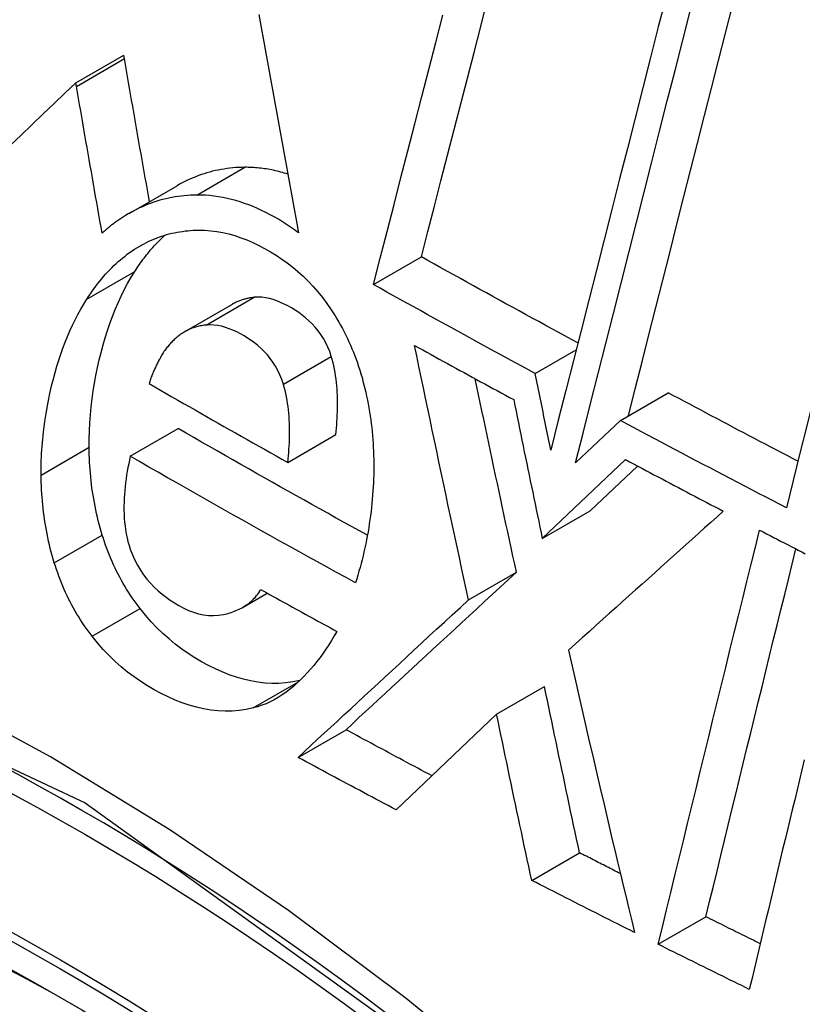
# Model space of a CAD drawing. Header units: inches. Extents: x 19 to 446, y 48 to 210.
# Tile 220 of 256: x 436.6425 to 436.7387, y 158.3018 to 158.4228. Entities that reach past the tile are written whole.
import ezdxf

# ---------------------------------------------------------------- set-up
doc = ezdxf.new("R2010")
doc.units = ezdxf.units.IN
doc.header["$MEASUREMENT"] = 0
doc.layers.add('Visible Edges(ANSI)', color=7, linetype='Continuous', lineweight=25)
doc.layers.add('Visible Tangent Edges(ANSI)', color=7, linetype='Continuous', lineweight=25)

msp = doc.modelspace()

# ---------------------------------------------------------------- linework, layer by layer
at = {"layer": 'Visible Edges(ANSI)'}
for p, q in [((436.64942, 158.41507), (436.65532, 158.41847)), ((436.6554, 158.41803), (436.65532, 158.41847)), ((436.6495, 158.41462), (436.64942, 158.41507)), ((436.65597, 158.399), (436.66187, 158.4024)), ((436.68602, 158.39025), (436.69192, 158.39366)), ((436.66281, 158.38445), (436.66871, 158.38786)), ((436.70591, 158.37932), (436.71094, 158.38223)), ((436.71637, 158.37356), (436.72225, 158.37696)), ((436.71637, 158.37356), (436.71502, 158.37228)), ((436.65612, 158.36915), (436.66202, 158.37255)), ((436.67549, 158.3684), (436.68138, 158.37181)), ((436.71502, 158.37228), (436.71087, 158.36834)), ((436.70677, 158.35903), (436.717, 158.36874)), ((436.71266, 158.36243), (436.71848, 158.36795)), ((436.70677, 158.35903), (436.71266, 158.36243)), ((436.6977, 158.35151), (436.70359, 158.35491)), ((436.66999, 158.35061), (436.67297, 158.35233)), ((436.70116, 158.33744), (436.70705, 158.34084)), ((436.70116, 158.33744), (436.68883, 158.32567)), ((436.67675, 158.33214), (436.68265, 158.33554)), ((436.70548, 158.31702), (436.71136, 158.32041)), ((436.72102, 158.30916), (436.72689, 158.31255))]:
    msp.add_line(p, q, dxfattribs=at)
at = {"layer": 'Visible Edges(ANSI)', "flags": 128}
for points in [[(436.69192, 158.39366), (436.69272, 158.39677), (436.69352, 158.39989), (436.69432, 158.40302), (436.69513, 158.40616), (436.69594, 158.40931), (436.69675, 158.41247), (436.69757, 158.41563), (436.69838, 158.4188), (436.6992, 158.42197), (436.70001, 158.42515)], [(436.72198, 158.42564), (436.72103, 158.42192), (436.72008, 158.41819), (436.71913, 158.41446), (436.71818, 158.41072), (436.71723, 158.40698), (436.71628, 158.40324), (436.71533, 158.3995), (436.71438, 158.39577), (436.71343, 158.39204), (436.71249, 158.38832), (436.71154, 158.38461), (436.71061, 158.38092), (436.70967, 158.37724), (436.70874, 158.37357), (436.70782, 158.36992)], [(436.71087, 158.36834), (436.71179, 158.37198), (436.71271, 158.37564), (436.71364, 158.37932), (436.71458, 158.38302), (436.71552, 158.38672), (436.71646, 158.39044), (436.7174, 158.39416), (436.71835, 158.39789), (436.7193, 158.40163), (436.72025, 158.40536), (436.7212, 158.4091), (436.72214, 158.41283), (436.72309, 158.41656), (436.72404, 158.42029), (436.72499, 158.42401)], [(436.71736, 158.37413), (436.71819, 158.37744), (436.71904, 158.38076), (436.71988, 158.38409), (436.72073, 158.38744), (436.72158, 158.39079), (436.72243, 158.39416), (436.72328, 158.39752), (436.72414, 158.4009), (436.725, 158.40428), (436.72585, 158.40765), (436.72671, 158.41103), (436.72757, 158.41441), (436.72843, 158.41779), (436.72929, 158.42117), (436.73015, 158.42453)], [(436.75201, 158.42386), (436.75117, 158.42048), (436.75032, 158.4171), (436.74946, 158.41371), (436.74861, 158.41031), (436.74776, 158.4069), (436.74691, 158.4035), (436.74605, 158.40009), (436.7452, 158.39668), (436.74435, 158.39327), (436.7435, 158.38986), (436.74265, 158.38645), (436.7418, 158.38305), (436.74096, 158.37966), (436.74012, 158.37627), (436.73928, 158.37289), (436.73844, 158.36952), (436.73761, 158.36616), (436.73678, 158.36281)], [(436.67194, 158.42344), (436.67223, 158.42187), (436.67251, 158.4203), (436.6728, 158.41872), (436.67308, 158.41714), (436.67337, 158.41556), (436.67365, 158.41398), (436.67394, 158.4124), (436.67422, 158.41082), (436.67451, 158.40924), (436.6748, 158.40766), (436.67509, 158.40609), (436.67537, 158.40451), (436.67566, 158.40293), (436.67595, 158.40135), (436.67624, 158.39978), (436.67653, 158.3982), (436.67682, 158.39663)], [(436.68602, 158.39025), (436.68686, 158.39352), (436.6877, 158.3968), (436.68855, 158.4001), (436.6894, 158.4034), (436.69025, 158.40671), (436.6911, 158.41003), (436.69196, 158.41336), (436.69282, 158.41669), (436.69367, 158.42002), (436.69453, 158.42336)], [(436.65848, 158.40045), (436.65835, 158.40118), (436.65823, 158.40192), (436.6581, 158.40265), (436.65797, 158.40338), (436.65784, 158.40412), (436.65771, 158.40485), (436.65758, 158.40559), (436.65745, 158.40632), (436.65732, 158.40705), (436.65719, 158.40779), (436.65706, 158.40852), (436.65694, 158.40925), (436.65681, 158.40999), (436.65668, 158.41072), (436.65655, 158.41145), (436.65642, 158.41219), (436.65629, 158.41292), (436.65617, 158.41365), (436.65604, 158.41438), (436.65591, 158.41511), (436.65578, 158.41584), (436.65566, 158.41657), (436.65553, 158.4173), (436.6554, 158.41803)], [(436.64942, 158.41507), (436.64809, 158.41379), (436.64676, 158.41251), (436.64542, 158.41123), (436.64407, 158.40994), (436.64272, 158.40864), (436.64137, 158.40735)], [(436.65267, 158.39658), (436.65254, 158.39733), (436.6524, 158.39808), (436.65227, 158.39883), (436.65214, 158.39959), (436.65201, 158.40034), (436.65187, 158.40109), (436.65174, 158.40185), (436.65161, 158.4026), (436.65148, 158.40336), (436.65134, 158.40411), (436.65121, 158.40486), (436.65108, 158.40562), (436.65095, 158.40637), (436.65082, 158.40712), (436.65068, 158.40787), (436.65055, 158.40862), (436.65042, 158.40938), (436.65029, 158.41013), (436.65016, 158.41088), (436.65003, 158.41163), (436.6499, 158.41238), (436.64976, 158.41313), (436.64963, 158.41388), (436.6495, 158.41462)], [(436.67019, 158.40467), (436.66983, 158.40466), (436.66946, 158.40465), (436.6691, 158.40463), (436.66874, 158.4046), (436.66838, 158.40456), (436.66802, 158.40452), (436.66767, 158.40446), (436.66731, 158.4044), (436.66696, 158.40434), (436.6666, 158.40426), (436.66625, 158.40418), (436.6659, 158.40409), (436.66555, 158.40399), (436.66521, 158.40388), (436.66486, 158.40377), (436.66452, 158.40365), (436.66418, 158.40352), (436.66384, 158.40338), (436.66351, 158.40324), (436.66317, 158.40308), (436.66284, 158.40292), (436.66251, 158.40276), (436.66219, 158.40258), (436.66187, 158.4024)], [(436.6755, 158.40383), (436.67528, 158.4039), (436.67506, 158.40397), (436.67484, 158.40403), (436.67462, 158.40409), (436.67439, 158.40415), (436.67417, 158.4042), (436.67395, 158.40425), (436.67373, 158.4043), (436.67351, 158.40435), (436.67329, 158.40439), (436.67307, 158.40443), (436.67285, 158.40447), (436.67263, 158.4045), (436.6724, 158.40453), (436.67218, 158.40456), (436.67196, 158.40458), (436.67174, 158.4046), (436.67152, 158.40462), (436.6713, 158.40464), (436.67108, 158.40465), (436.67085, 158.40466), (436.67063, 158.40466), (436.67041, 158.40467), (436.67019, 158.40467)], [(436.66429, 158.40126), (436.66391, 158.40125), (436.66352, 158.40124), (436.66314, 158.40122), (436.66276, 158.40118), (436.66238, 158.40114), (436.66201, 158.40109), (436.66163, 158.40104), (436.66125, 158.40097), (436.66088, 158.40089), (436.66051, 158.40081), (436.66014, 158.40072), (436.65977, 158.40062), (436.65941, 158.40051), (436.65904, 158.40039), (436.65868, 158.40026), (436.65832, 158.40013), (436.65796, 158.39998), (436.65761, 158.39983), (436.65726, 158.39967), (436.65691, 158.3995), (436.65656, 158.39932), (436.65622, 158.39914), (436.65588, 158.39895), (436.65554, 158.39874)], [(436.67682, 158.39663), (436.67633, 158.39699), (436.67584, 158.39733), (436.67534, 158.39766), (436.67484, 158.39798), (436.67434, 158.39828), (436.67383, 158.39857), (436.67331, 158.39885), (436.67279, 158.39912), (436.67227, 158.39937), (436.67175, 158.39961), (436.67122, 158.39984), (436.6707, 158.40005), (436.67017, 158.40024), (436.66963, 158.40042), (436.6691, 158.40058), (436.66857, 158.40073), (436.66803, 158.40085), (436.6675, 158.40096), (436.66696, 158.40106), (436.66643, 158.40113), (436.66589, 158.40119), (436.66536, 158.40123), (436.66483, 158.40126), (436.66429, 158.40126)], [(436.65554, 158.39874), (436.65542, 158.39867), (436.65529, 158.39859), (436.65517, 158.39851), (436.65504, 158.39843), (436.65492, 158.39834), (436.6548, 158.39826), (436.65467, 158.39818), (436.65455, 158.39809), (436.65443, 158.398), (436.65431, 158.39792), (436.65419, 158.39783), (436.65407, 158.39774), (436.65395, 158.39765), (436.65383, 158.39755), (436.65371, 158.39746), (436.65359, 158.39737), (436.65348, 158.39727), (436.65336, 158.39718), (436.65324, 158.39708), (436.65313, 158.39698), (436.65301, 158.39688), (436.6529, 158.39678), (436.65278, 158.39668), (436.65267, 158.39658)], [(436.65669, 158.39188), (436.65683, 158.39209), (436.65697, 158.39231), (436.65711, 158.39251), (436.65725, 158.39272), (436.65739, 158.39292), (436.65753, 158.39312), (436.65768, 158.39332), (436.65783, 158.39352), (436.65798, 158.39371), (436.65813, 158.3939), (436.65828, 158.39409), (436.65843, 158.39428), (436.65858, 158.39447), (436.65874, 158.39465), (436.6589, 158.39483), (436.65906, 158.395), (436.65922, 158.39518), (436.65938, 158.39535), (436.65954, 158.39552), (436.65971, 158.39569), (436.65987, 158.39585), (436.66004, 158.39601), (436.66021, 158.39617), (436.66038, 158.39633)], [(436.65694, 158.39477), (436.65723, 158.39495), (436.65752, 158.39512), (436.65782, 158.39528), (436.65812, 158.39543), (436.65842, 158.39558), (436.65873, 158.39572), (436.65903, 158.39585), (436.65934, 158.39597), (436.65965, 158.39609), (436.65997, 158.3962), (436.66028, 158.3963), (436.6606, 158.3964), (436.66092, 158.39648), (436.66124, 158.39656), (436.66156, 158.39663), (436.66189, 158.3967), (436.66221, 158.39676), (436.66254, 158.3968), (436.66286, 158.39685), (436.66319, 158.39688), (436.66352, 158.39691), (436.66385, 158.39693), (436.66418, 158.39694), (436.66452, 158.39695)], [(436.66452, 158.39695), (436.66526, 158.39694), (436.66601, 158.39688), (436.66675, 158.39679), (436.6675, 158.39665), (436.66824, 158.39648), (436.66899, 158.39627), (436.66972, 158.39602), (436.67046, 158.39574), (436.67119, 158.39542), (436.67192, 158.39507), (436.67264, 158.39469), (436.67335, 158.39429), (436.67405, 158.39386), (436.67474, 158.3934), (436.67542, 158.39291), (436.67609, 158.3924), (436.67674, 158.39185), (436.67738, 158.39128), (436.678, 158.39067), (436.67861, 158.39003), (436.67919, 158.38937), (436.67976, 158.38867), (436.6803, 158.38794), (436.68082, 158.38717)], [(436.65079, 158.38848), (436.65101, 158.38881), (436.65122, 158.38913), (436.65145, 158.38945), (436.65167, 158.38977), (436.6519, 158.39007), (436.65213, 158.39038), (436.65237, 158.39067), (436.65261, 158.39097), (436.65285, 158.39125), (436.6531, 158.39153), (436.65334, 158.3918), (436.6536, 158.39207), (436.65386, 158.39233), (436.65412, 158.39259), (436.65438, 158.39283), (436.65465, 158.39308), (436.65492, 158.39331), (436.6552, 158.39354), (436.65548, 158.39376), (436.65576, 158.39398), (436.65605, 158.39419), (436.65634, 158.39439), (436.65664, 158.39459), (436.65694, 158.39477)], [(436.71115, 158.38308), (436.71035, 158.38351), (436.70954, 158.38395), (436.70874, 158.38439), (436.70793, 158.38483), (436.70713, 158.38527), (436.70633, 158.3857), (436.70552, 158.38614), (436.70472, 158.38658), (436.70392, 158.38702), (436.70311, 158.38746), (436.70231, 158.3879), (436.70151, 158.38834), (436.70071, 158.38879), (436.69991, 158.38923), (436.69911, 158.38967), (436.69831, 158.39011), (436.69751, 158.39055), (436.69671, 158.391), (436.69591, 158.39144), (436.69511, 158.39188), (436.69431, 158.39233), (436.69351, 158.39277), (436.69271, 158.39321), (436.69192, 158.39366)], [(436.65107, 158.37025), (436.65107, 158.37126), (436.6511, 158.37226), (436.65115, 158.37326), (436.65122, 158.37425), (436.65131, 158.37524), (436.65143, 158.37621), (436.65157, 158.37718), (436.65172, 158.37815), (436.6519, 158.3791), (436.65209, 158.38005), (436.65231, 158.38099), (436.65253, 158.38192), (436.65278, 158.38284), (436.65304, 158.38373), (436.65332, 158.38462), (436.65362, 158.38549), (436.65393, 158.38635), (436.65427, 158.38719), (436.65462, 158.38802), (436.655, 158.38883), (436.65539, 158.38962), (436.6558, 158.3904), (436.65624, 158.39115), (436.65669, 158.39188)], [(436.70591, 158.37932), (436.70508, 158.37978), (436.70424, 158.38023), (436.70341, 158.38068), (436.70258, 158.38113), (436.70174, 158.38159), (436.70091, 158.38204), (436.70008, 158.38249), (436.69925, 158.38295), (436.69842, 158.3834), (436.69759, 158.38386), (436.69676, 158.38431), (436.69593, 158.38477), (436.6951, 158.38522), (436.69427, 158.38568), (436.69345, 158.38614), (436.69262, 158.38659), (436.69179, 158.38705), (436.69097, 158.38751), (436.69014, 158.38796), (436.68932, 158.38842), (436.68849, 158.38888), (436.68767, 158.38934), (436.68684, 158.3898), (436.68602, 158.39025)], [(436.67137, 158.38869), (436.67125, 158.38868), (436.67114, 158.38866), (436.67102, 158.38864), (436.67091, 158.38863), (436.67079, 158.38861), (436.67068, 158.38859), (436.67056, 158.38856), (436.67045, 158.38854), (436.67034, 158.38851), (436.67023, 158.38848), (436.67011, 158.38845), (436.67, 158.38842), (436.66989, 158.38838), (436.66978, 158.38835), (436.66967, 158.38831), (436.66956, 158.38827), (436.66945, 158.38822), (436.66934, 158.38818), (436.66924, 158.38813), (436.66913, 158.38808), (436.66902, 158.38803), (436.66892, 158.38797), (436.66881, 158.38792), (436.66871, 158.38786)], [(436.68084, 158.38143), (436.68064, 158.38201), (436.68042, 158.38257), (436.68016, 158.38311), (436.67987, 158.38362), (436.67956, 158.38412), (436.67922, 158.38459), (436.67886, 158.38503), (436.67848, 158.38544), (436.67808, 158.38582), (436.67768, 158.38618), (436.67726, 158.38651), (436.67683, 158.38682), (436.6764, 158.38711), (436.67596, 158.38738), (436.67551, 158.38763), (436.67506, 158.38786), (436.67461, 158.38807), (436.67415, 158.38825), (436.67369, 158.38841), (436.67322, 158.38854), (436.67276, 158.38863), (436.67229, 158.38869), (436.67183, 158.38871), (436.67137, 158.38869)], [(436.64517, 158.36684), (436.64518, 158.36817), (436.64523, 158.3695), (436.64532, 158.37081), (436.64545, 158.37212), (436.64561, 158.37341), (436.64581, 158.37464), (436.64602, 158.3758), (436.64624, 158.37686), (436.64646, 158.37783), (436.64668, 158.37868), (436.64689, 158.37946), (436.64711, 158.38022), (436.64734, 158.38097), (436.64759, 158.38171), (436.64785, 158.38244), (436.64812, 158.38316), (436.6484, 158.38387), (436.6487, 158.38456), (436.64901, 158.38525), (436.64934, 158.38592), (436.64968, 158.38658), (436.65004, 158.38722), (436.65041, 158.38786), (436.65079, 158.38848)], [(436.68082, 158.38717), (436.68107, 158.38679), (436.6813, 158.38641), (436.68153, 158.38603), (436.68176, 158.38564), (436.68198, 158.38525), (436.6822, 158.38485), (436.68241, 158.38445), (436.68261, 158.38404), (436.68281, 158.38363), (436.683, 158.38321), (436.68319, 158.38279), (436.68337, 158.38237), (436.68355, 158.38194), (436.68372, 158.38151), (436.68388, 158.38107), (436.68404, 158.38063), (436.68419, 158.38019), (436.68434, 158.37975), (436.68448, 158.3793), (436.68461, 158.37885), (436.68473, 158.3784), (436.68485, 158.37794), (436.68497, 158.37749), (436.68508, 158.37703)], [(436.66547, 158.38528), (436.66532, 158.38527), (436.66517, 158.38525), (436.66502, 158.38522), (436.66487, 158.3852), (436.66472, 158.38517), (436.66457, 158.38514), (436.66443, 158.3851), (436.66428, 158.38506), (436.66414, 158.38502), (436.66399, 158.38498), (436.66385, 158.38493), (436.66371, 158.38488), (436.66356, 158.38482), (436.66342, 158.38476), (436.66328, 158.3847), (436.66315, 158.38463), (436.66301, 158.38456), (436.66287, 158.38449), (436.66274, 158.38441), (436.66261, 158.38433), (436.66248, 158.38424), (436.66235, 158.38416), (436.66222, 158.38406), (436.66209, 158.38397)], [(436.67494, 158.37803), (436.67475, 158.3786), (436.67452, 158.37916), (436.67426, 158.3797), (436.67398, 158.38022), (436.67366, 158.38071), (436.67333, 158.38116), (436.67298, 158.3816), (436.6726, 158.38201), (436.67221, 158.38239), (436.67181, 158.38275), (436.6714, 158.38308), (436.67097, 158.38339), (436.67054, 158.38368), (436.67011, 158.38394), (436.66966, 158.3842), (436.66921, 158.38443), (436.66875, 158.38464), (436.66828, 158.38483), (436.66782, 158.38499), (436.66735, 158.38513), (436.66688, 158.38522), (436.6664, 158.38528), (436.66593, 158.3853), (436.66547, 158.38528)], [(436.66209, 158.38397), (436.66198, 158.38388), (436.66187, 158.38378), (436.66176, 158.38369), (436.66165, 158.38359), (436.66154, 158.38349), (436.66143, 158.38339), (436.66133, 158.38329), (436.66122, 158.38318), (436.66112, 158.38308), (436.66102, 158.38297), (436.66092, 158.38285), (436.66082, 158.38274), (436.66073, 158.38262), (436.66063, 158.38251), (436.66054, 158.38238), (436.66045, 158.38226), (436.66036, 158.38214), (436.66027, 158.38201), (436.66018, 158.38188), (436.6601, 158.38175), (436.66002, 158.38161), (436.65993, 158.38147), (436.65986, 158.38133), (436.65978, 158.38119)], [(436.6977, 158.35151), (436.69742, 158.35281), (436.69714, 158.35411), (436.69686, 158.35542), (436.69658, 158.35672), (436.69629, 158.35802), (436.69601, 158.35933), (436.69573, 158.36063), (436.69546, 158.36194), (436.69518, 158.36324), (436.6949, 158.36455), (436.69462, 158.36585), (436.69435, 158.36716), (436.69407, 158.36846), (436.69379, 158.36976), (436.69352, 158.37107), (436.69324, 158.37237), (436.69297, 158.37368), (436.6927, 158.37498), (436.69242, 158.37628), (436.69215, 158.37758), (436.69188, 158.37888), (436.69161, 158.38018), (436.69134, 158.38148), (436.69107, 158.38277)], [(436.69107, 158.38277), (436.69158, 158.3825), (436.69208, 158.38222), (436.69259, 158.38194), (436.6931, 158.38166), (436.6936, 158.38138), (436.69411, 158.3811), (436.69462, 158.38082), (436.69512, 158.38054), (436.69563, 158.38027), (436.69614, 158.37999), (436.69665, 158.37971), (436.69715, 158.37943), (436.69766, 158.37916), (436.69817, 158.37888), (436.69868, 158.3786), (436.69919, 158.37832), (436.69969, 158.37805), (436.7002, 158.37777), (436.70071, 158.37749), (436.70122, 158.37722), (436.70173, 158.37694), (436.70224, 158.37666), (436.70275, 158.37639), (436.70326, 158.37611)], [(436.68138, 158.37181), (436.68143, 158.3722), (436.68146, 158.3726), (436.6815, 158.37299), (436.68153, 158.37339), (436.68155, 158.37379), (436.68157, 158.37419), (436.68159, 158.3746), (436.6816, 158.375), (436.68161, 158.3754), (436.68161, 158.37581), (436.6816, 158.37621), (436.68159, 158.37661), (436.68157, 158.37702), (436.68154, 158.37742), (436.68151, 158.37783), (436.68147, 158.37824), (436.68143, 158.37864), (436.68137, 158.37905), (436.68131, 158.37945), (436.68123, 158.37985), (436.68115, 158.38025), (436.68106, 158.38065), (436.68095, 158.38104), (436.68084, 158.38143)], [(436.65978, 158.38119), (436.65971, 158.38107), (436.65965, 158.38095), (436.65959, 158.38083), (436.65952, 158.38071), (436.65946, 158.38059), (436.6594, 158.38046), (436.65934, 158.38034), (436.65928, 158.38021), (436.65922, 158.38008), (436.65916, 158.37995), (436.6591, 158.37982), (436.65904, 158.37969), (436.65898, 158.37956), (436.65893, 158.37943), (436.65887, 158.3793), (436.65882, 158.37917), (436.65877, 158.37904), (436.65871, 158.3789), (436.65866, 158.37877), (436.65861, 158.37863), (436.65857, 158.3785), (436.65852, 158.37836), (436.65847, 158.37823), (436.65843, 158.37809)], [(436.70782, 158.36992), (436.70774, 158.37031), (436.70766, 158.37071), (436.70758, 158.3711), (436.7075, 158.37149), (436.70742, 158.37188), (436.70734, 158.37227), (436.70726, 158.37266), (436.70718, 158.37306), (436.7071, 158.37345), (436.70702, 158.37384), (436.70694, 158.37423), (436.70686, 158.37462), (436.70678, 158.37502), (436.7067, 158.37541), (436.70662, 158.3758), (436.70655, 158.37619), (436.70647, 158.37658), (436.70639, 158.37697), (436.70631, 158.37737), (436.70623, 158.37776), (436.70615, 158.37815), (436.70607, 158.37854), (436.70599, 158.37893), (436.70591, 158.37932)], [(436.65843, 158.37809), (436.65914, 158.37768), (436.65984, 158.37728), (436.66055, 158.37687), (436.66125, 158.37646), (436.66196, 158.37606), (436.66267, 158.37565), (436.66338, 158.37525), (436.66409, 158.37484), (436.6648, 158.37444), (436.6655, 158.37403), (436.66621, 158.37363), (436.66692, 158.37323), (436.66764, 158.37282), (436.66835, 158.37242), (436.66906, 158.37202), (436.66977, 158.37161), (436.67048, 158.37121), (436.6712, 158.37081), (436.67191, 158.37041), (436.67263, 158.37001), (436.67334, 158.36961), (436.67406, 158.3692), (436.67477, 158.3688), (436.67549, 158.3684)], [(436.67549, 158.3684), (436.67553, 158.3688), (436.67557, 158.36919), (436.6756, 158.36959), (436.67563, 158.36999), (436.67565, 158.37039), (436.67568, 158.37079), (436.67569, 158.3712), (436.6757, 158.3716), (436.67571, 158.37201), (436.67571, 158.37242), (436.6757, 158.37283), (436.67569, 158.37323), (436.67567, 158.37364), (436.67565, 158.37404), (436.67561, 158.37445), (436.67557, 158.37485), (436.67553, 158.37525), (436.67547, 158.37565), (436.67541, 158.37606), (436.67533, 158.37645), (436.67525, 158.37685), (436.67516, 158.37725), (436.67506, 158.37764), (436.67494, 158.37803)], [(436.70359, 158.35491), (436.70338, 158.3559), (436.70316, 158.35689), (436.70295, 158.35788), (436.70274, 158.35887), (436.70252, 158.35986), (436.70231, 158.36085), (436.7021, 158.36184), (436.70188, 158.36283), (436.70167, 158.36382), (436.70146, 158.36481), (436.70125, 158.3658), (436.70104, 158.36679), (436.70083, 158.36779), (436.70062, 158.36878), (436.70041, 158.36977), (436.7002, 158.37076), (436.69999, 158.37175), (436.69978, 158.37274), (436.69957, 158.37373), (436.69936, 158.37472), (436.69915, 158.37571), (436.69894, 158.3767), (436.69874, 158.37769), (436.69853, 158.37868)], [(436.68508, 158.37703), (436.68518, 158.37654), (436.68528, 158.37606), (436.68537, 158.37558), (436.68546, 158.37509), (436.68554, 158.37461), (436.68562, 158.37413), (436.68569, 158.37364), (436.68575, 158.37316), (436.68581, 158.37267), (436.68586, 158.37219), (436.6859, 158.37171), (436.68594, 158.37122), (436.68598, 158.37074), (436.686, 158.37025), (436.68603, 158.36977), (436.68604, 158.36929), (436.68606, 158.3688), (436.68606, 158.36832), (436.68606, 158.36784), (436.68606, 158.36735), (436.68605, 158.36687), (436.68604, 158.36639), (436.68602, 158.3659), (436.68599, 158.36542)], [(436.7382, 158.36853), (436.73753, 158.36888), (436.73686, 158.36923), (436.7362, 158.36958), (436.73553, 158.36993), (436.73486, 158.37028), (436.7342, 158.37063), (436.73353, 158.37098), (436.73287, 158.37133), (436.7322, 158.37168), (436.73154, 158.37203), (436.73087, 158.37238), (436.73021, 158.37273), (436.72954, 158.37308), (436.72888, 158.37343), (436.72822, 158.37378), (436.72755, 158.37414), (436.72689, 158.37449), (436.72623, 158.37484), (436.72556, 158.37519), (436.7249, 158.37555), (436.72424, 158.3759), (436.72358, 158.37625), (436.72291, 158.3766), (436.72225, 158.37696)], [(436.70326, 158.37611), (436.7034, 158.3754), (436.70355, 158.37469), (436.70369, 158.37398), (436.70384, 158.37327), (436.70398, 158.37255), (436.70413, 158.37184), (436.70427, 158.37113), (436.70442, 158.37042), (436.70456, 158.36971), (436.70471, 158.369), (436.70486, 158.36828), (436.705, 158.36757), (436.70515, 158.36686), (436.7053, 158.36615), (436.70544, 158.36544), (436.70559, 158.36472), (436.70574, 158.36401), (436.70588, 158.3633), (436.70603, 158.36259), (436.70618, 158.36188), (436.70633, 158.36116), (436.70648, 158.36045), (436.70662, 158.35974), (436.70677, 158.35903)], [(436.73678, 158.36281), (436.73592, 158.36325), (436.73507, 158.3637), (436.73421, 158.36415), (436.73336, 158.36459), (436.73251, 158.36504), (436.73165, 158.36548), (436.7308, 158.36593), (436.72995, 158.36638), (436.7291, 158.36682), (436.72824, 158.36727), (436.72739, 158.36772), (436.72654, 158.36816), (436.72569, 158.36861), (436.72484, 158.36906), (436.72399, 158.36951), (436.72314, 158.36996), (436.7223, 158.37041), (436.72145, 158.37086), (436.7206, 158.37131), (436.71975, 158.37176), (436.7189, 158.37221), (436.71806, 158.37266), (436.71721, 158.37311), (436.71637, 158.37356)], [(436.68527, 158.35944), (436.6843, 158.35998), (436.68332, 158.36052), (436.68234, 158.36106), (436.68136, 158.3616), (436.68039, 158.36215), (436.67941, 158.36269), (436.67844, 158.36323), (436.67747, 158.36378), (436.67649, 158.36432), (436.67552, 158.36487), (436.67455, 158.36541), (436.67358, 158.36596), (436.67262, 158.3665), (436.67165, 158.36705), (436.67068, 158.3676), (436.66972, 158.36815), (436.66875, 158.3687), (436.66779, 158.36925), (436.66682, 158.3698), (436.66586, 158.37035), (436.6649, 158.3709), (436.66394, 158.37145), (436.66298, 158.372), (436.66202, 158.37255)], [(436.65268, 158.35947), (436.65255, 158.35991), (436.65243, 158.36035), (436.65231, 158.36079), (436.65219, 158.36123), (436.65208, 158.36167), (436.65198, 158.36211), (436.65188, 158.36256), (436.65179, 158.36301), (436.65171, 158.36345), (436.65163, 158.3639), (436.65155, 158.36435), (436.65149, 158.3648), (436.65142, 158.36525), (436.65137, 158.3657), (436.65131, 158.36615), (436.65127, 158.36661), (436.65122, 158.36706), (436.65119, 158.36751), (436.65116, 158.36797), (436.65113, 158.36842), (436.65111, 158.36888), (436.65109, 158.36933), (436.65108, 158.36979), (436.65107, 158.37025)], [(436.65612, 158.36915), (436.65603, 158.36869), (436.65593, 158.36824), (436.65584, 158.36777), (436.65576, 158.36731), (436.65568, 158.36684), (436.65562, 158.36637), (436.65555, 158.3659), (436.6555, 158.36542), (436.65545, 158.36495), (436.65541, 158.36447), (436.65538, 158.36399), (436.65536, 158.36351), (436.65535, 158.36302), (436.65535, 158.36253), (436.65536, 158.36204), (436.65539, 158.36155), (436.65543, 158.36106), (436.65548, 158.36058), (436.65555, 158.36009), (436.65563, 158.35961), (436.65573, 158.35913), (436.65584, 158.35866), (436.65598, 158.35819), (436.65613, 158.35773)], [(436.68382, 158.3536), (436.68266, 158.35424), (436.68149, 158.35488), (436.68032, 158.35552), (436.67916, 158.35616), (436.67799, 158.3568), (436.67683, 158.35745), (436.67567, 158.35809), (436.67451, 158.35873), (436.67335, 158.35938), (436.67219, 158.36002), (436.67104, 158.36067), (436.66988, 158.36132), (436.66873, 158.36197), (436.66758, 158.36261), (436.66643, 158.36326), (436.66528, 158.36391), (436.66413, 158.36457), (436.66298, 158.36522), (436.66183, 158.36587), (436.66069, 158.36652), (436.65954, 158.36718), (436.6584, 158.36783), (436.65726, 158.36849), (436.65612, 158.36915)], [(436.717, 158.36874), (436.7175, 158.36847), (436.718, 158.36821), (436.7185, 158.36794), (436.719, 158.36768), (436.7195, 158.36741), (436.72, 158.36715), (436.7205, 158.36689), (436.721, 158.36662), (436.7215, 158.36636), (436.722, 158.36609), (436.7225, 158.36583), (436.723, 158.36556), (436.7235, 158.3653), (436.724, 158.36504), (436.7245, 158.36477), (436.725, 158.36451), (436.72551, 158.36425), (436.72601, 158.36398), (436.72651, 158.36372), (436.72701, 158.36346), (436.72751, 158.36319), (436.72802, 158.36293), (436.72852, 158.36267), (436.72902, 158.3624)], [(436.64679, 158.35606), (436.64665, 158.3565), (436.64653, 158.35694), (436.64641, 158.35738), (436.64629, 158.35782), (436.64618, 158.35827), (436.64608, 158.35871), (436.64599, 158.35915), (436.64589, 158.3596), (436.64581, 158.36005), (436.64573, 158.3605), (436.64566, 158.36094), (436.64559, 158.36139), (436.64552, 158.36184), (436.64547, 158.3623), (436.64541, 158.36275), (436.64537, 158.3632), (436.64533, 158.36365), (436.64529, 158.36411), (436.64526, 158.36456), (436.64523, 158.36502), (436.64521, 158.36547), (436.64519, 158.36593), (436.64518, 158.36638), (436.64517, 158.36684)], [(436.68599, 158.36542), (436.68596, 158.3649), (436.68592, 158.36439), (436.68588, 158.36387), (436.68583, 158.36336), (436.68578, 158.36285), (436.68572, 158.36235), (436.68565, 158.36184), (436.68558, 158.36134), (436.68551, 158.36084), (436.68543, 158.36034), (436.68535, 158.35985), (436.68526, 158.35935), (436.68516, 158.35886), (436.68507, 158.35837), (436.68496, 158.35789), (436.68485, 158.3574), (436.68474, 158.35692), (436.68462, 158.35644), (436.6845, 158.35596), (436.68438, 158.35548), (436.68424, 158.35501), (436.68411, 158.35454), (436.68397, 158.35407), (436.68382, 158.3536)], [(436.72902, 158.3624), (436.72825, 158.36172), (436.72749, 158.36103), (436.72673, 158.36034), (436.72596, 158.35966), (436.7252, 158.35897), (436.72444, 158.35829), (436.72367, 158.3576), (436.7229, 158.35691), (436.72213, 158.35622), (436.72136, 158.35553), (436.72059, 158.35484), (436.71981, 158.35414), (436.71903, 158.35343), (436.71824, 158.35273), (436.71745, 158.35202), (436.71665, 158.3513), (436.71585, 158.35058), (436.71503, 158.34985), (436.71422, 158.34912), (436.71339, 158.34838), (436.71256, 158.34763), (436.71171, 158.34687), (436.71086, 158.34611), (436.71, 158.34533)], [(436.72102, 158.30916), (436.72154, 158.31127), (436.72205, 158.31339), (436.72256, 158.31551), (436.72308, 158.31763), (436.72359, 158.31975), (436.72411, 158.32188), (436.72463, 158.32401), (436.72515, 158.32614), (436.72567, 158.32827), (436.72619, 158.3304), (436.72671, 158.33253), (436.72723, 158.33467), (436.72775, 158.3368), (436.72828, 158.33893), (436.7288, 158.34105), (436.72932, 158.34318), (436.72984, 158.3453), (436.73037, 158.34743), (436.73089, 158.34954), (436.73141, 158.35166), (436.73193, 158.35377), (436.73245, 158.35588), (436.73297, 158.35798), (436.73349, 158.36007)], [(436.73349, 158.36007), (436.73392, 158.35985), (436.73435, 158.35963), (436.73478, 158.3594), (436.73521, 158.35918), (436.73564, 158.35896), (436.73607, 158.35873), (436.7365, 158.35851), (436.73693, 158.35829), (436.73737, 158.35806), (436.7378, 158.35784), (436.73823, 158.35762), (436.73866, 158.35739), (436.73909, 158.35717)], [(436.65733, 158.35044), (436.65708, 158.35076), (436.65684, 158.35109), (436.6566, 158.35143), (436.65636, 158.35177), (436.65613, 158.35211), (436.65591, 158.35246), (436.65568, 158.35281), (436.65547, 158.35317), (436.65525, 158.35353), (436.65505, 158.3539), (436.65484, 158.35427), (436.65465, 158.35465), (436.65445, 158.35503), (436.65426, 158.35541), (436.65408, 158.35581), (436.6539, 158.3562), (436.65373, 158.3566), (436.65357, 158.357), (436.6534, 158.3574), (436.65325, 158.35781), (436.6531, 158.35822), (436.65296, 158.35863), (436.65282, 158.35905), (436.65268, 158.35947)], [(436.65613, 158.35773), (436.65639, 158.35705), (436.65668, 158.3564), (436.65701, 158.35576), (436.65737, 158.35516), (436.65776, 158.35459), (436.65817, 158.35405), (436.65861, 158.35355), (436.65906, 158.35307), (436.65954, 158.35263), (436.66003, 158.35221), (436.66053, 158.35182), (436.66104, 158.35146), (436.66156, 158.35112), (436.66211, 158.3508), (436.6627, 158.35048), (436.6633, 158.35021), (436.66391, 158.34998), (436.66452, 158.3498), (436.66514, 158.34967), (436.66576, 158.34959), (436.66637, 158.34957), (436.66697, 158.3496), (436.66757, 158.34969), (436.66816, 158.34984)], [(436.72689, 158.31255), (436.72734, 158.31442), (436.7278, 158.3163), (436.72825, 158.31817), (436.72871, 158.32006), (436.72917, 158.32194), (436.72963, 158.32382), (436.73009, 158.32571), (436.73055, 158.3276), (436.73101, 158.32949), (436.73147, 158.33138), (436.73193, 158.33327), (436.73239, 158.33516), (436.73286, 158.33705), (436.73332, 158.33894), (436.73378, 158.34083), (436.73425, 158.34272), (436.73471, 158.34461), (436.73517, 158.34649), (436.73564, 158.34838), (436.7361, 158.35026), (436.73657, 158.35214), (436.73703, 158.35401), (436.73749, 158.35589), (436.73795, 158.35776)], [(436.65143, 158.34703), (436.65118, 158.34736), (436.65094, 158.34769), (436.6507, 158.34802), (436.65046, 158.34836), (436.65023, 158.3487), (436.65001, 158.34905), (436.64979, 158.3494), (436.64957, 158.34976), (436.64936, 158.35013), (436.64915, 158.35049), (436.64895, 158.35086), (436.64875, 158.35124), (436.64855, 158.35162), (436.64837, 158.35201), (436.64818, 158.3524), (436.648, 158.35279), (436.64783, 158.35319), (436.64767, 158.35359), (436.64751, 158.35399), (436.64735, 158.3544), (436.6472, 158.35481), (436.64706, 158.35522), (436.64692, 158.35564), (436.64679, 158.35606)], [(436.68265, 158.33554), (436.68344, 158.33628), (436.68424, 158.33702), (436.68504, 158.33776), (436.68584, 158.3385), (436.68665, 158.33925), (436.68746, 158.34), (436.68828, 158.34075), (436.6891, 158.34151), (436.68993, 158.34228), (436.69076, 158.34305), (436.69161, 158.34383), (436.69246, 158.34462), (436.69332, 158.34542), (436.69419, 158.34622), (436.69507, 158.34704), (436.69597, 158.34786), (436.69687, 158.3487), (436.69779, 158.34955), (436.69872, 158.35041), (436.69966, 158.35128), (436.70062, 158.35216), (436.7016, 158.35306), (436.70259, 158.35398), (436.70359, 158.35491)], [(436.66816, 158.34984), (436.66835, 158.3499), (436.66854, 158.34996), (436.66874, 158.35003), (436.66893, 158.3501), (436.66912, 158.35018), (436.66931, 158.35026), (436.6695, 158.35035), (436.66968, 158.35044), (436.66986, 158.35054), (436.67005, 158.35064), (436.67022, 158.35075), (436.6704, 158.35087), (436.67057, 158.35099), (436.67074, 158.35111), (436.6709, 158.35125), (436.67106, 158.35139), (436.67122, 158.35154), (436.67137, 158.35169), (436.67151, 158.35185), (436.67165, 158.35202), (436.67179, 158.3522), (436.67192, 158.35238), (436.67204, 158.35258), (436.67215, 158.35278)], [(436.67215, 158.35278), (436.67254, 158.35256), (436.67293, 158.35235), (436.67332, 158.35213), (436.67371, 158.35192), (436.6741, 158.3517), (436.67449, 158.35148), (436.67488, 158.35127), (436.67527, 158.35105), (436.67566, 158.35084), (436.67605, 158.35062), (436.67644, 158.35041), (436.67683, 158.35019), (436.67722, 158.34998), (436.67761, 158.34976), (436.678, 158.34955), (436.67839, 158.34933), (436.67878, 158.34912), (436.67918, 158.3489), (436.67957, 158.34869), (436.67996, 158.34848), (436.68035, 158.34826), (436.68074, 158.34805), (436.68113, 158.34783), (436.68152, 158.34762)], [(436.67675, 158.33214), (436.67755, 158.33288), (436.67835, 158.33362), (436.67915, 158.33436), (436.67995, 158.3351), (436.68076, 158.33585), (436.68158, 158.3366), (436.68239, 158.33736), (436.68322, 158.33812), (436.68405, 158.33889), (436.68488, 158.33966), (436.68573, 158.34044), (436.68658, 158.34123), (436.68744, 158.34203), (436.68832, 158.34283), (436.6892, 158.34365), (436.69009, 158.34447), (436.69099, 158.34531), (436.69191, 158.34616), (436.69284, 158.34702), (436.69378, 158.34789), (436.69474, 158.34877), (436.69571, 158.34967), (436.6967, 158.35058), (436.6977, 158.35151)], [(436.67697, 158.34158), (436.67612, 158.34141), (436.67526, 158.34129), (436.6744, 158.34123), (436.67354, 158.34123), (436.67267, 158.34128), (436.6718, 158.34138), (436.67092, 158.34154), (436.67004, 158.34174), (436.66917, 158.342), (436.6683, 158.34229), (436.66744, 158.34264), (436.66659, 158.34302), (436.66574, 158.34344), (436.6649, 158.34389), (436.66407, 158.34438), (436.66326, 158.3449), (436.66245, 158.34546), (436.66166, 158.34606), (436.66089, 158.34669), (436.66013, 158.34737), (436.6594, 158.34807), (436.65868, 158.34882), (436.65799, 158.34961), (436.65733, 158.35044)], [(436.68152, 158.34762), (436.6812, 158.34707), (436.68087, 158.34652), (436.68053, 158.34599), (436.68017, 158.34546), (436.67982, 158.34494), (436.67945, 158.34443), (436.67907, 158.34393), (436.67868, 158.34345), (436.67829, 158.34297), (436.67788, 158.34252), (436.67747, 158.34207), (436.67704, 158.34165), (436.67661, 158.34124), (436.67617, 158.34085), (436.67571, 158.34048), (436.67525, 158.34013), (436.67478, 158.33981), (436.6743, 158.3395), (436.67381, 158.33922), (436.67331, 158.33897), (436.67281, 158.33874), (436.67229, 158.33854), (436.67177, 158.33836), (436.67123, 158.33821)], [(436.67123, 158.33821), (436.67038, 158.33803), (436.66952, 158.3379), (436.66865, 158.33783), (436.66777, 158.33782), (436.66689, 158.33786), (436.66601, 158.33796), (436.66512, 158.33811), (436.66425, 158.33831), (436.66337, 158.33856), (436.6625, 158.33885), (436.66163, 158.33919), (436.66077, 158.33957), (436.65992, 158.33999), (436.65908, 158.34045), (436.65824, 158.34094), (436.65741, 158.34146), (436.6566, 158.34202), (436.6558, 158.34262), (436.65502, 158.34326), (436.65426, 158.34394), (436.65352, 158.34465), (436.6528, 158.3454), (436.6521, 158.3462), (436.65143, 158.34703)], [(436.71, 158.34533), (436.71032, 158.34389), (436.71065, 158.34244), (436.71098, 158.341), (436.71131, 158.33955), (436.71164, 158.33811), (436.71197, 158.33666), (436.7123, 158.33521), (436.71263, 158.33377), (436.71297, 158.33232), (436.7133, 158.33087), (436.71364, 158.32942), (436.71398, 158.32798), (436.71432, 158.32653), (436.71466, 158.32508), (436.715, 158.32363), (436.71534, 158.32218), (436.71568, 158.32074), (436.71603, 158.31929), (436.71637, 158.31784), (436.71672, 158.3164), (436.71707, 158.31495), (436.71742, 158.3135), (436.71777, 158.31206), (436.71812, 158.31061)], [(436.71136, 158.32041), (436.71117, 158.32126), (436.71099, 158.32211), (436.71081, 158.32296), (436.71062, 158.32381), (436.71044, 158.32466), (436.71026, 158.32552), (436.71008, 158.32637), (436.7099, 158.32722), (436.70972, 158.32807), (436.70954, 158.32892), (436.70936, 158.32977), (436.70918, 158.33063), (436.709, 158.33148), (436.70882, 158.33233), (436.70864, 158.33318), (436.70846, 158.33403), (436.70828, 158.33488), (436.70811, 158.33573), (436.70793, 158.33659), (436.70775, 158.33744), (436.70758, 158.33829), (436.7074, 158.33914), (436.70722, 158.33999), (436.70705, 158.34084)], [(436.70548, 158.31702), (436.70529, 158.31787), (436.70511, 158.31872), (436.70493, 158.31957), (436.70474, 158.32042), (436.70456, 158.32127), (436.70438, 158.32212), (436.7042, 158.32297), (436.70402, 158.32382), (436.70384, 158.32467), (436.70366, 158.32553), (436.70347, 158.32638), (436.70329, 158.32723), (436.70312, 158.32808), (436.70294, 158.32893), (436.70276, 158.32978), (436.70258, 158.33063), (436.7024, 158.33149), (436.70222, 158.33234), (436.70204, 158.33319), (436.70187, 158.33404), (436.70169, 158.33489), (436.70151, 158.33574), (436.70134, 158.33659), (436.70116, 158.33744)], [(436.69323, 158.32986), (436.69278, 158.3301), (436.69234, 158.33034), (436.6919, 158.33057), (436.69146, 158.33081), (436.69101, 158.33104), (436.69057, 158.33128), (436.69013, 158.33151), (436.68969, 158.33175), (436.68925, 158.33199), (436.68881, 158.33222), (436.68837, 158.33246), (436.68792, 158.33269), (436.68748, 158.33293), (436.68704, 158.33317), (436.6866, 158.33341), (436.68616, 158.33364), (436.68572, 158.33388), (436.68528, 158.33412), (436.68484, 158.33435), (436.6844, 158.33459), (436.68396, 158.33483), (436.68352, 158.33507), (436.68308, 158.33531), (436.68265, 158.33554)], [(436.68883, 158.32567), (436.68833, 158.32594), (436.68782, 158.32621), (436.68732, 158.32648), (436.68681, 158.32674), (436.68631, 158.32701), (436.6858, 158.32728), (436.6853, 158.32755), (436.68479, 158.32782), (436.68429, 158.32809), (436.68379, 158.32836), (436.68328, 158.32862), (436.68278, 158.32889), (436.68227, 158.32916), (436.68177, 158.32943), (436.68127, 158.3297), (436.68077, 158.32997), (436.68026, 158.33024), (436.67976, 158.33052), (436.67926, 158.33079), (436.67876, 158.33106), (436.67825, 158.33133), (436.67775, 158.3316), (436.67725, 158.33187), (436.67675, 158.33214)], [(436.73898, 158.33183), (436.73868, 158.33061), (436.73839, 158.32939), (436.73809, 158.32816), (436.7378, 158.32693), (436.7375, 158.32571), (436.7372, 158.32448), (436.73691, 158.32325), (436.73661, 158.32203), (436.73632, 158.3208), (436.73603, 158.31957), (436.73573, 158.31834), (436.73544, 158.31711), (436.73514, 158.31589), (436.73485, 158.31466), (436.73456, 158.31343), (436.73426, 158.3122), (436.73397, 158.31097), (436.73368, 158.30975), (436.73339, 158.30852), (436.73309, 158.30729), (436.7328, 158.30607), (436.73251, 158.30484), (436.73222, 158.30362)], [(436.71637, 158.31785), (436.71616, 158.31796), (436.71595, 158.31806), (436.71574, 158.31817), (436.71553, 158.31828), (436.71532, 158.31838), (436.71511, 158.31849), (436.71491, 158.3186), (436.7147, 158.3187), (436.71449, 158.31881), (436.71428, 158.31892), (436.71407, 158.31902), (436.71386, 158.31913), (436.71365, 158.31923), (436.71344, 158.31934), (436.71323, 158.31945), (436.71303, 158.31956), (436.71282, 158.31966), (436.71261, 158.31977), (436.7124, 158.31988), (436.71219, 158.31998), (436.71198, 158.32009), (436.71177, 158.3202), (436.71156, 158.3203), (436.71136, 158.32041)], [(436.71812, 158.31061), (436.71759, 158.31088), (436.71706, 158.31114), (436.71653, 158.31141), (436.716, 158.31168), (436.71547, 158.31194), (436.71495, 158.31221), (436.71442, 158.31247), (436.71389, 158.31274), (436.71336, 158.31301), (436.71284, 158.31327), (436.71231, 158.31354), (436.71178, 158.31381), (436.71126, 158.31407), (436.71073, 158.31434), (436.7102, 158.31461), (436.70968, 158.31487), (436.70915, 158.31514), (436.70863, 158.31541), (436.7081, 158.31568), (436.70758, 158.31594), (436.70705, 158.31621), (436.70653, 158.31648), (436.706, 158.31675), (436.70548, 158.31702)], [(436.73356, 158.30923), (436.73328, 158.30937), (436.733, 158.30951), (436.73272, 158.30965), (436.73244, 158.30978), (436.73217, 158.30992), (436.73189, 158.31006), (436.73161, 158.3102), (436.73133, 158.31033), (436.73105, 158.31047), (436.73078, 158.31061), (436.7305, 158.31075), (436.73022, 158.31089), (436.72994, 158.31103), (436.72967, 158.31116), (436.72939, 158.3113), (436.72911, 158.31144), (436.72883, 158.31158), (436.72856, 158.31172), (436.72828, 158.31185), (436.728, 158.31199), (436.72772, 158.31213), (436.72745, 158.31227), (436.72717, 158.31241), (436.72689, 158.31255)], [(436.73222, 158.30362), (436.73175, 158.30385), (436.73129, 158.30408), (436.73082, 158.30431), (436.73035, 158.30454), (436.72988, 158.30477), (436.72942, 158.305), (436.72895, 158.30523), (436.72848, 158.30546), (436.72802, 158.30569), (436.72755, 158.30592), (436.72708, 158.30615), (436.72662, 158.30638), (436.72615, 158.30661), (436.72568, 158.30684), (436.72522, 158.30707), (436.72475, 158.30731), (436.72428, 158.30754), (436.72382, 158.30777), (436.72335, 158.308), (436.72289, 158.30823), (436.72242, 158.30846), (436.72196, 158.3087), (436.72149, 158.30893), (436.72102, 158.30916)]]:
    msp.add_lwpolyline(points, dxfattribs=at)
at = {"layer": 'Visible Edges(ANSI)'}
for centre, major_axis, start_param, end_param in [((436.75569, 157.54143), (-0.64961, 1.12515), 5.161526, 5.834048), ((436.65095, 158.0435), (0.15748, -0.27276), 2.363977, 7.060801)]:
    msp.add_ellipse(centre, major_axis=major_axis, ratio=0.57735, start_param=start_param, end_param=end_param, dxfattribs=at)
msp.add_ellipse((436.64747, 158.04149), major_axis=(-0.15994, 0.27703), ratio=0.57735, dxfattribs=at)
at = {"layer": 'Visible Tangent Edges(ANSI)'}
for p, q in [((436.6495, 158.41462), (436.6554, 158.41803)), ((436.66429, 158.40126), (436.67019, 158.40467)), ((436.65694, 158.39477), (436.65767, 158.39519)), ((436.65079, 158.38848), (436.65669, 158.39188)), ((436.66547, 158.38528), (436.67137, 158.38869)), ((436.67494, 158.37803), (436.68084, 158.38143)), ((436.64517, 158.36684), (436.65107, 158.37025)), ((436.64679, 158.35606), (436.65268, 158.35947)), ((436.65143, 158.34703), (436.65733, 158.35044)), ((436.67123, 158.33821), (436.67682, 158.34144))]:
    msp.add_line(p, q, dxfattribs=at)
at = {"layer": 'Visible Tangent Edges(ANSI)', "flags": 128}
for points in [[(436.77216, 158.22031), (436.7593, 158.2358), (436.74604, 158.25065), (436.73243, 158.26481), (436.71851, 158.27821), (436.70437, 158.29078), (436.69004, 158.30249), (436.67557, 158.31332), (436.66098, 158.32323), (436.64632, 158.33219), (436.63163, 158.34017), (436.61699, 158.34712), (436.60246, 158.35302), (436.58809, 158.35786), (436.57392, 158.36162), (436.56, 158.36431), (436.54636, 158.3659), (436.53306, 158.36639), (436.52015, 158.36578), (436.50769, 158.36407), (436.49573, 158.36129), (436.48429, 158.35743)], [(436.3986, 158.20796), (436.4086, 158.26278), (436.42957, 158.30745), (436.46045, 158.33982), (436.49987, 158.35834), (436.54623, 158.36236), (436.59725, 158.35159), (436.65059, 158.32653), (436.70362, 158.28838), (436.75411, 158.23875)]]:
    msp.add_lwpolyline(points, dxfattribs=at)
at = {"layer": 'Visible Tangent Edges(ANSI)'}
for centre, major_axis, start_param, end_param in [((436.64995, 158.04293), (-0.17318, 0.29996), 5.05527, 10.652693), ((436.6499, 158.0429), (-0.15059, 0.26083), 4.097754, 6.89782)]:
    msp.add_ellipse(centre, major_axis=major_axis, ratio=0.57735, start_param=start_param, end_param=end_param, dxfattribs=at)
for centre, major_axis in [((436.65054, 158.04327), (0.17111, -0.29637)), ((436.64757, 158.04155), (-0.1627, 0.2818)), ((436.64747, 158.04149), (0.1621, -0.28076))]:
    msp.add_ellipse(centre, major_axis=major_axis, ratio=0.57735, dxfattribs=at)

doc.saveas('drawing.dxf')
